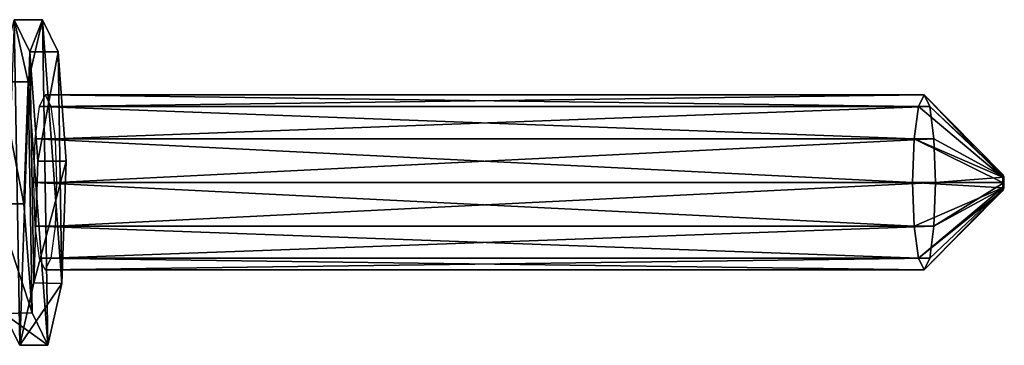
# Model space of a CAD drawing. Header units: millimetres. Extents: x -52 to 137, y -753 to 253.
# Tile 74 of 100: x 68 to 137, y -11 to 11. Entities that reach past the tile are written whole.
import ezdxf

# ---------------------------------------------------------------- set-up
doc = ezdxf.new("R2010")
doc.units = ezdxf.units.MM
doc.header["$LTSCALE"] = 65.185185
for name, color, linetype in [('30', 7, 'CONTINUOUS'), ('31', 7, 'CONTINUOUS'), ('32', 7, 'CONTINUOUS'), ('33', 7, 'CONTINUOUS'), ('849', 7, 'CONTINUOUS'), ('850', 7, 'CONTINUOUS'), ('851', 7, 'CONTINUOUS'), ('852', 7, 'CONTINUOUS')]:
    doc.layers.add(name, color=color, linetype=linetype)

msp = doc.modelspace()

# ---------------------------------------------------------------- linework, layer by layer
at = {"layer": '30', "linetype": 'Continuous'}
for points in [[(68.869, 7.048, -231.768), (69.855, 11.402, -224.243), (70.238, -11.408, -221.324), (68.869, 7.048, -231.768)], [(70.238, -11.408, -221.324), (69.855, 11.402, -224.243), (71.227, -7.075, -213.774), (70.238, -11.408, -221.324)], [(69.855, 11.402, -224.243), (70.954, 9.151, -215.86), (71.227, -7.075, -213.774), (69.855, 11.402, -224.243)], [(70.954, 9.151, -215.86), (71.531, 1.495, -211.455), (71.227, -7.075, -213.774), (70.954, 9.151, -215.86)], [(68.567, -1.495, -234.067), (68.869, 7.048, -231.768), (69.141, -9.13, -229.692), (68.567, -1.495, -234.067)], [(69.141, -9.13, -229.692), (68.869, 7.048, -231.768), (70.238, -11.408, -221.324), (69.141, -9.13, -229.692)]]:
    msp.add_3dface(points, dxfattribs=at)
at = {"layer": '31', "linetype": 'Continuous'}
for points in [[(67.872, 11.402, -223.983), (68.869, 7.048, -231.768), (66.886, 7.048, -231.508), (67.872, 11.402, -223.983)], [(68.971, 9.151, -215.6), (69.855, 11.402, -224.243), (67.872, 11.402, -223.983), (68.971, 9.151, -215.6)], [(69.855, 11.402, -224.243), (68.869, 7.048, -231.768), (67.872, 11.402, -223.983), (69.855, 11.402, -224.243)], [(70.954, 9.151, -215.86), (69.855, 11.402, -224.243), (68.971, 9.151, -215.6), (70.954, 9.151, -215.86)], [(69.548, 1.495, -211.195), (70.954, 9.151, -215.86), (68.971, 9.151, -215.6), (69.548, 1.495, -211.195)], [(71.531, 1.495, -211.455), (70.954, 9.151, -215.86), (69.548, 1.495, -211.195), (71.531, 1.495, -211.455)], [(66.886, 7.048, -231.508), (68.567, -1.495, -234.067), (66.584, -1.495, -233.807), (66.886, 7.048, -231.508)], [(68.869, 7.048, -231.768), (68.567, -1.495, -234.067), (66.886, 7.048, -231.508), (68.869, 7.048, -231.768)]]:
    msp.add_3dface(points, dxfattribs=at)
at = {"layer": '32', "linetype": 'Continuous'}
for points in [[(71.531, 1.495, -211.455), (69.548, 1.495, -211.195), (69.25, -7.02, -213.471), (71.531, 1.495, -211.455)], [(71.227, -7.075, -213.774), (71.531, 1.495, -211.455), (69.25, -7.02, -213.471), (71.227, -7.075, -213.774)], [(66.584, -1.495, -233.807), (69.141, -9.13, -229.692), (67.165, -9.172, -229.377), (66.584, -1.495, -233.807)], [(68.567, -1.495, -234.067), (69.141, -9.13, -229.692), (66.584, -1.495, -233.807), (68.567, -1.495, -234.067)], [(68.266, -11.396, -220.975), (71.227, -7.075, -213.774), (69.25, -7.02, -213.471), (68.266, -11.396, -220.975)], [(70.238, -11.408, -221.324), (71.227, -7.075, -213.774), (68.266, -11.396, -220.975), (70.238, -11.408, -221.324)], [(69.141, -9.13, -229.692), (70.238, -11.408, -221.324), (67.165, -9.172, -229.377), (69.141, -9.13, -229.692)], [(67.165, -9.172, -229.377), (70.238, -11.408, -221.324), (68.266, -11.396, -220.975), (67.165, -9.172, -229.377)]]:
    msp.add_3dface(points, dxfattribs=at)
at = {"layer": '33', "linetype": 'Continuous'}
for points in [[(67.872, 11.402, -223.983), (67.165, -9.172, -229.377), (68.266, -11.396, -220.975), (67.872, 11.402, -223.983)], [(68.971, 9.151, -215.6), (67.872, 11.402, -223.983), (68.266, -11.396, -220.975), (68.971, 9.151, -215.6)], [(68.971, 9.151, -215.6), (68.266, -11.396, -220.975), (69.25, -7.02, -213.471), (68.971, 9.151, -215.6)], [(69.548, 1.495, -211.195), (68.971, 9.151, -215.6), (69.25, -7.02, -213.471), (69.548, 1.495, -211.195)]]:
    msp.add_3dface(points, dxfattribs=at)
at = {"layer": '849', "linetype": 'Continuous'}
for points in [[(132.005, 5.31, -227.79), (137.159, 0.532, -231.558), (131.606, 6.132, -230.83), (132.005, 5.31, -227.79)], [(137.208, 0.376, -231.185), (137.159, 0.532, -231.558), (132.005, 5.31, -227.79), (137.208, 0.376, -231.185)], [(132.296, 3.066, -225.565), (137.208, 0.376, -231.185), (132.005, 5.31, -227.79), (132.296, 3.066, -225.565)], [(132.403, 0, -224.75), (137.208, 0.376, -231.185), (132.296, 3.066, -225.565), (132.403, 0, -224.75)], [(137.208, -0.376, -231.185), (137.228, 0, -231.03), (132.296, -3.066, -225.565), (137.208, -0.376, -231.185)], [(132.296, -3.066, -225.565), (137.228, 0, -231.03), (132.403, 0, -224.75), (132.296, -3.066, -225.565)], [(137.228, 0, -231.03), (137.208, 0.376, -231.185), (132.403, 0, -224.75), (137.228, 0, -231.03)], [(137.159, -0.532, -231.558), (137.208, -0.376, -231.185), (131.606, -6.132, -230.83), (137.159, -0.532, -231.558)], [(131.606, -6.132, -230.83), (137.208, -0.376, -231.185), (132.005, -5.31, -227.79), (131.606, -6.132, -230.83)], [(132.005, -5.31, -227.79), (137.208, -0.376, -231.185), (132.296, -3.066, -225.565), (132.005, -5.31, -227.79)]]:
    msp.add_3dface(points, dxfattribs=at)
at = {"layer": '850', "linetype": 'Continuous'}
for points in [[(131.606, 6.132, -230.83), (137.11, 0.376, -231.931), (131.208, 5.31, -233.87), (131.606, 6.132, -230.83)], [(131.606, 6.132, -230.83), (137.159, 0.532, -231.558), (137.11, 0.376, -231.931), (131.606, 6.132, -230.83)], [(131.208, 5.31, -233.87), (137.11, 0.376, -231.931), (130.916, 3.066, -236.095), (131.208, 5.31, -233.87)], [(130.916, 3.066, -236.095), (137.09, 0, -232.085), (130.809, 0, -236.91), (130.916, 3.066, -236.095)], [(137.11, 0.376, -231.931), (137.09, 0, -232.085), (130.916, 3.066, -236.095), (137.11, 0.376, -231.931)], [(137.09, 0, -232.085), (137.11, -0.376, -231.931), (130.809, 0, -236.91), (137.09, 0, -232.085)], [(130.809, 0, -236.91), (137.11, -0.376, -231.931), (130.916, -3.066, -236.095), (130.809, 0, -236.91)], [(130.916, -3.066, -236.095), (137.11, -0.376, -231.931), (131.208, -5.31, -233.87), (130.916, -3.066, -236.095)], [(137.11, -0.376, -231.931), (137.159, -0.532, -231.558), (131.208, -5.31, -233.87), (137.11, -0.376, -231.931)], [(137.159, -0.532, -231.558), (131.606, -6.132, -230.83), (131.208, -5.31, -233.87), (137.159, -0.532, -231.558)]]:
    msp.add_3dface(points, dxfattribs=at)
at = {"layer": '851', "linetype": 'Continuous'}
for points in [[(70.049, 6.132, -222.761), (131.208, 5.31, -233.87), (69.651, 5.31, -225.801), (70.049, 6.132, -222.761)], [(131.606, 6.132, -230.83), (131.208, 5.31, -233.87), (70.049, 6.132, -222.761), (131.606, 6.132, -230.83)], [(69.651, 5.31, -225.801), (130.916, 3.066, -236.095), (69.359, 3.066, -228.026), (69.651, 5.31, -225.801)], [(131.208, 5.31, -233.87), (130.916, 3.066, -236.095), (69.651, 5.31, -225.801), (131.208, 5.31, -233.87)], [(69.359, 3.066, -228.026), (130.809, 0, -236.91), (69.252, 0, -228.841), (69.359, 3.066, -228.026)], [(130.916, 3.066, -236.095), (130.809, 0, -236.91), (69.359, 3.066, -228.026), (130.916, 3.066, -236.095)], [(130.809, 0, -236.91), (130.916, -3.066, -236.095), (69.252, 0, -228.841), (130.809, 0, -236.91)], [(69.252, 0, -228.841), (130.916, -3.066, -236.095), (69.359, -3.066, -228.026), (69.252, 0, -228.841)], [(130.916, -3.066, -236.095), (131.208, -5.31, -233.87), (69.359, -3.066, -228.026), (130.916, -3.066, -236.095)], [(69.359, -3.066, -228.026), (131.208, -5.31, -233.87), (69.651, -5.31, -225.801), (69.359, -3.066, -228.026)], [(131.208, -5.31, -233.87), (131.606, -6.132, -230.83), (69.651, -5.31, -225.801), (131.208, -5.31, -233.87)], [(69.651, -5.31, -225.801), (131.606, -6.132, -230.83), (70.049, -6.132, -222.761), (69.651, -5.31, -225.801)]]:
    msp.add_3dface(points, dxfattribs=at)
at = {"layer": '852', "linetype": 'Continuous'}
for points in [[(131.606, 6.132, -230.83), (70.049, 6.132, -222.761), (70.448, 5.31, -219.721), (131.606, 6.132, -230.83)], [(132.005, 5.31, -227.79), (131.606, 6.132, -230.83), (70.448, 5.31, -219.721), (132.005, 5.31, -227.79)], [(70.739, 3.066, -217.496), (132.005, 5.31, -227.79), (70.448, 5.31, -219.721), (70.739, 3.066, -217.496)], [(132.296, 3.066, -225.565), (132.005, 5.31, -227.79), (70.739, 3.066, -217.496), (132.296, 3.066, -225.565)], [(70.846, 0, -216.681), (132.296, 3.066, -225.565), (70.739, 3.066, -217.496), (70.846, 0, -216.681)], [(132.403, 0, -224.75), (132.296, 3.066, -225.565), (70.846, 0, -216.681), (132.403, 0, -224.75)], [(132.296, -3.066, -225.565), (132.403, 0, -224.75), (70.739, -3.066, -217.496), (132.296, -3.066, -225.565)], [(70.739, -3.066, -217.496), (132.403, 0, -224.75), (70.846, 0, -216.681), (70.739, -3.066, -217.496)], [(132.005, -5.31, -227.79), (132.296, -3.066, -225.565), (70.448, -5.31, -219.721), (132.005, -5.31, -227.79)], [(70.448, -5.31, -219.721), (132.296, -3.066, -225.565), (70.739, -3.066, -217.496), (70.448, -5.31, -219.721)], [(131.606, -6.132, -230.83), (132.005, -5.31, -227.79), (70.049, -6.132, -222.761), (131.606, -6.132, -230.83)], [(70.049, -6.132, -222.761), (132.005, -5.31, -227.79), (70.448, -5.31, -219.721), (70.049, -6.132, -222.761)]]:
    msp.add_3dface(points, dxfattribs=at)

doc.saveas('drawing.dxf')
